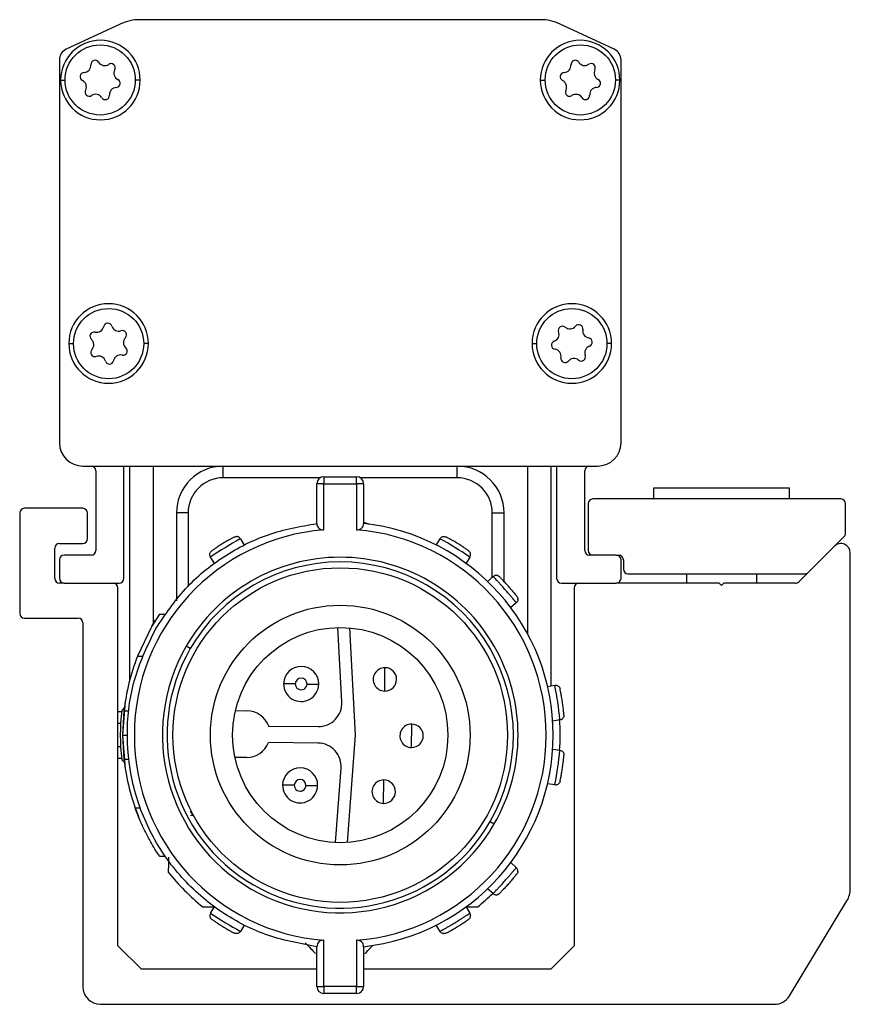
# Model space of a CAD drawing. Header units: millimetres. Extents: x -741 to 2398, y 394 to 730.
# Tile 1 of 10: x -741 to -706, y 539 to 581. Entities that reach past the tile are written whole.
import ezdxf

# ---------------------------------------------------------------- set-up
doc = ezdxf.new("R2010")
doc.units = ezdxf.units.MM

# ---------------------------------------------------------------- blocks, each defined once
blk = doc.blocks.new('Drawing View4')
at = {"color": 7, "linetype": 'Continuous', "lineweight": 25}
for p, q in [((-16.99, 36.233), (-19.299, 35.155)), ((-16.99, 36.233), (-19.298, 35.157)), ((0.969, 36.421), (-16.144, 36.421)), ((4.124, 35.155), (1.814, 36.233)), ((4.124, 35.156), (1.815, 36.233)), ((-19.588, 34.702), (-19.588, 18.341)), ((4.412, 18.341), (4.412, 34.702)), ((-19.538, 33.841), (-19.349, 33.841)), ((-16.138, 33.841), (-16.349, 33.841)), ((0.962, 33.841), (1.174, 33.841)), ((4.362, 33.841), (4.174, 33.841)), ((-19.188, 22.581), (-18.988, 22.581)), ((-15.788, 22.581), (-15.988, 22.581)), ((0.612, 22.581), (0.812, 22.581)), ((4.012, 22.581), (3.812, 22.581)), ((-18.588, 17.341), (3.412, 17.341)), ((-18.588, 17.339), (-18.238, 17.339)), ((-16.838, 17.339), (1.662, 17.339)), ((-16.838, 12.534), (-16.838, 17.339)), ((-16.588, 17.339), (-16.588, 8.185)), ((-15.588, 17.339), (-15.588, 10.584)), ((-12.588, 16.839), (-12.588, 17.339)), ((-2.588, 16.839), (-2.588, 17.339)), ((0.412, 17.339), (0.412, 10.179)), ((1.412, 17.339), (1.412, 7.945)), ((1.662, 17.339), (1.662, 12.534)), ((3.062, 17.339), (3.412, 17.339)), ((-18.038, 17.139), (-18.038, 13.734)), ((-8.451, 16.839), (-12.588, 16.839)), ((-8.288, 16.887), (-8.288, 16.587)), ((-8.288, 16.887), (-6.888, 16.887)), ((-2.588, 16.839), (-6.724, 16.839)), ((2.862, 13.734), (2.862, 17.139)), ((-8.588, 14.887), (-8.588, 16.587)), ((-8.288, 16.587), (-8.588, 16.587)), ((-8.288, 14.614), (-8.288, 16.587)), ((-8.288, 16.587), (-6.888, 16.587)), ((-6.888, 16.587), (-6.888, 14.614)), ((-6.588, 16.587), (-6.888, 16.587)), ((-6.588, 16.587), (-6.588, 14.887)), ((5.807, 16.395), (5.807, 15.94)), ((5.864, 16.395), (5.807, 16.395)), ((11.617, 16.395), (5.864, 16.395)), ((11.617, 15.94), (11.617, 16.395)), ((3.012, 15.734), (3.012, 13.734)), ((13.812, 15.934), (3.212, 15.934)), ((5.807, 15.94), (5.814, 15.934)), ((5.864, 15.94), (5.807, 15.94)), ((11.617, 15.94), (5.864, 15.94)), ((11.611, 15.934), (11.617, 15.94)), ((14.012, 14.474), (14.012, 15.734)), ((-21.288, 15.334), (-21.288, 11.034)), ((-18.589, 15.534), (-21.088, 15.534)), ((-18.389, 14.234), (-18.389, 15.334)), ((-14.588, 15.339), (-14.588, 11.573)), ((-14.088, 15.339), (-14.588, 15.339)), ((-14.088, 15.339), (-14.088, 12.188)), ((-1.088, 15.339), (-0.588, 15.339)), ((-1.088, 12.594), (-1.088, 15.339)), ((-0.588, 12.411), (-0.588, 15.339)), ((-6.588, 14.943), (-6.329, 14.855)), ((12.407, 12.792), (13.954, 14.333)), ((-19.588, 14.034), (-18.589, 14.034)), ((-11.851, 14.235), (-11.871, 14.224)), ((-11.851, 14.235), (-11.687, 13.966)), ((-3.489, 13.966), (-3.324, 14.235)), ((13.53, 13.911), (12.006, 12.392)), ((-19.788, 12.534), (-19.788, 13.834)), ((-18.238, 13.534), (-19.388, 13.534)), ((4.212, 13.534), (3.062, 13.534)), ((4.212, 13.534), (4.313, 13.534)), ((14.212, -0.723), (14.212, 13.627)), ((-19.588, 13.334), (-19.588, 12.534)), ((-12.966, 13.183), (-13.13, 13.451)), ((-2.045, 13.451), (-2.21, 13.183)), ((-2.045, 13.451), (-2.064, 13.464)), ((4.412, 12.534), (4.412, 13.334)), ((4.513, 13.335), (4.515, 12.933)), ((4.715, 12.734), (12.266, 12.734)), ((7.212, 12.734), (7.212, 12.334)), ((10.212, 12.334), (10.212, 12.734)), ((-19.388, 12.334), (-19.588, 12.334)), ((-19.388, 12.334), (-17.038, 12.334)), ((-1.292, 12.413), (-1.057, 12.622)), ((-1.04, 12.605), (-1.057, 12.622)), ((1.862, 12.334), (4.212, 12.334)), ((8.612, 12.334), (4.212, 12.334)), ((8.712, 12.234), (8.612, 12.334)), ((8.812, 12.334), (8.712, 12.234)), ((11.865, 12.334), (8.812, 12.334)), ((-17.088, -3.166), (-17.088, 12.134)), ((2.412, 12.134), (2.412, -3.166)), ((-0.063, 11.498), (-0.298, 11.29)), ((0.003, 11.643), (0.002, 11.68)), ((-15.315, 11.017), (-15.642, 10.492)), ((-15.315, 11.017), (-15.073, 11.017)), ((-21.088, 10.834), (-18.788, 10.834)), ((-18.588, 10.634), (-18.588, -4.916)), ((-15.642, 10.492), (-16.254, 9.217)), ((-7.522, 7.256), (-7.696, 10.441)), ((-7.194, 10.425), (-6.944, 5.835)), ((-13.996, 9.542), (-14.169, 9.642)), ((-16.254, 9.217), (-16.039, 9.217)), ((-5.686, 7.722), (-5.675, 8.722)), ((1.271, 7.924), (1.582, 7.971)), ((-16.774, 7.292), (-16.888, 5.842)), ((-16.934, 6.842), (-17.088, 6.842)), ((-16.807, 7.014), (-16.928, 6.899)), ((-16.83, 6.877), (-16.888, 5.842)), ((-16.83, 6.877), (-16.629, 6.877)), ((-12.067, 6.889), (-11.577, 6.884)), ((-16.974, 6.342), (-17.088, 6.342)), ((1.804, 6.487), (1.493, 6.441)), ((1.804, 6.487), (1.802, 6.51)), ((-10.647, 6.224), (-8.531, 6.202)), ((-4.543, 5.31), (-4.533, 6.31)), ((-16.888, 5.842), (-16.688, 5.842)), ((-16.888, 5.842), (-16.83, 4.807)), ((-16.888, 5.842), (-16.774, 4.392)), ((-8.538, 5.502), (-10.654, 5.524)), ((-6.944, 5.835), (-7.291, 1.252)), ((-16.974, 5.342), (-17.088, 5.342)), ((1.493, 5.243), (1.804, 5.197)), ((-16.934, 4.842), (-17.088, 4.842)), ((-16.928, 4.785), (-16.807, 4.67)), ((-16.83, 4.807), (-16.629, 4.807)), ((-11.598, 4.884), (-12.088, 4.889)), ((-7.792, 1.247), (-7.552, 4.427)), ((-5.736, 2.922), (-5.726, 3.922)), ((1.582, 3.713), (1.271, 3.76)), ((1.582, 3.713), (1.587, 3.736)), ((-16.351, 2.728), (-16.138, 2.728)), ((-14.008, 2.584), (-13.879, 2.401)), ((-1.179, 2.142), (-1.006, 2.042)), ((-15.066, 0.658), (-15.309, 0.658)), ((-0.299, 0.393), (-0.063, 0.185)), ((-0.076, 0.17), (-0.062, 0.187)), ((-1.056, -0.937), (-1.291, -0.728)), ((-1.056, -0.937), (-1.039, -0.92)), ((11.608, -5.305), (14.068, -1.241)), ((-13.13, -1.767), (-12.966, -1.499)), ((-2.21, -1.499), (-2.045, -1.767)), ((-13.13, -1.767), (-13.111, -1.78)), ((-2.064, -1.78), (-2.045, -1.767)), ((-11.687, -2.283), (-11.851, -2.551)), ((-3.324, -2.551), (-3.489, -2.283)), ((-8.288, -4.903), (-8.288, -2.93)), ((-6.888, -2.93), (-6.888, -4.903)), ((-3.193, -2.641), (-3.156, -2.646)), ((-16.088, -4.166), (-17.088, -3.166)), ((-8.588, -4.903), (-8.588, -3.203)), ((-6.588, -3.203), (-6.588, -4.903)), ((2.412, -3.166), (1.412, -4.166)), ((-8.588, -4.166), (-16.088, -4.166)), ((1.412, -4.166), (-6.588, -4.166)), ((-8.588, -4.903), (-8.288, -4.903)), ((-6.888, -4.903), (-8.288, -4.903)), ((-6.888, -5.203), (-6.888, -4.903)), ((-6.888, -5.203), (-8.288, -5.203)), ((-17.838, -5.666), (10.966, -5.666))]:
    blk.add_line(p, q, dxfattribs=at)
at = {"color": 7, "linetype": 'Continuous', "lineweight": 25, "flags": 128}
for points in [[(-6.888, 16.587), (-6.888, 16.645), (-6.888, 16.702), (-6.888, 16.754), (-6.888, 16.799), (-6.888, 16.836), (-6.888, 16.864), (-6.888, 16.881), (-6.888, 16.887)], [(-15.643, 10.49), (-15.574, 10.607), (-15.483, 10.757)], [(-9.508, 8.029), (-9.605, 8.03), (-9.699, 8.031), (-9.786, 8.032), (-9.861, 8.033), (-9.924, 8.034), (-9.97, 8.034), (-9.998, 8.035), (-10.008, 8.035)], [(-9.008, 8.024), (-8.91, 8.023), (-8.817, 8.022), (-8.73, 8.021), (-8.654, 8.02), (-8.592, 8.02), (-8.546, 8.019), (-8.517, 8.019), (-8.508, 8.019)], [(-9.553, 3.696), (-9.651, 3.697), (-9.745, 3.698), (-9.831, 3.698), (-9.907, 3.699), (-9.969, 3.7), (-10.015, 3.7), (-10.044, 3.701), (-10.053, 3.701)], [(-9.053, 3.69), (-8.956, 3.689), (-8.862, 3.688), (-8.776, 3.687), (-8.7, 3.687), (-8.638, 3.686), (-8.592, 3.685), (-8.563, 3.685), (-8.553, 3.685)], [(-8.288, -4.903), (-8.288, -4.961), (-8.288, -5.018), (-8.288, -5.07), (-8.288, -5.115), (-8.288, -5.152), (-8.288, -5.18), (-8.288, -5.197), (-8.288, -5.203)], [(-6.888, -4.903), (-6.829, -4.903), (-6.773, -4.903), (-6.721, -4.903), (-6.676, -4.903), (-6.638, -4.903), (-6.611, -4.903), (-6.593, -4.903), (-6.588, -4.903)]]:
    blk.add_lwpolyline(points, dxfattribs=at)
at = {"color": 7, "linetype": 'Continuous', "lineweight": 25}
for centre, radius in [((-17.849, 33.845), 1.5), ((2.674, 33.845), 1.5), ((-17.488, 22.574), 1.5), ((2.312, 22.574), 1.5), ((-7.588, 5.842), 7.15), ((-7.588, 5.842), 5.55), ((-7.588, 5.842), 4.6)]:
    blk.add_circle(centre, radius, dxfattribs=at)
for centre, radius, start, end in [((-16.144, 34.421), 2, 90, 115.0169), ((-16.144, 34.421), 2, 89.9525, 115.0255), ((0.969, 34.421), 2, 64.9831, 90), ((0.969, 34.421), 2, 64.9709, 89.9525), ((-17.838, 33.841), 1.7, 0, 180), ((2.662, 33.841), 1.7, 0, 180), ((-19.088, 34.703), 0.5, 114.937, 180.0617), ((-19.088, 34.702), 0.5, 115.0169, 180), ((3.912, 34.703), 0.5, 359.9246, 64.9309), ((3.912, 34.702), 0.5, 0, 64.9831), ((-18.066, 34.506), 0.179, 32.3558, 183.8745), ((-17.656, 34.766), 0.306, 212.3558, 303.8745), ((-17.385, 34.363), 0.179, 332.3558, 123.8745), ((2.454, 34.505), 0.179, 32.7094, 184.2282), ((2.862, 34.767), 0.306, 212.7094, 304.2282), ((3.135, 34.366), 0.179, 332.7094, 124.2282), ((-18.53, 33.988), 0.179, 92.3558, 243.8745), ((-18.55, 34.473), 0.306, 272.3558, 3.8745), ((-16.955, 34.138), 0.306, 152.3558, 243.8745), ((1.992, 33.984), 0.179, 92.7094, 244.2282), ((1.969, 34.469), 0.306, 272.7094, 4.2282), ((3.567, 34.143), 0.306, 152.7094, 244.2282), ((-17.838, 33.841), 1.7, 180, 0), ((-18.744, 33.552), 0.306, 332.3558, 63.8745), ((-17.169, 33.702), 0.179, 272.3558, 63.8745), ((2.662, 33.841), 1.7, 180, 0), ((1.781, 33.547), 0.306, 332.7094, 64.2282), ((3.356, 33.706), 0.179, 272.7094, 64.2282), ((-18.314, 33.327), 0.179, 152.3558, 303.8745), ((-17.149, 33.217), 0.306, 92.3558, 183.8745), ((2.213, 33.324), 0.179, 152.7094, 304.2282), ((3.379, 33.221), 0.306, 92.7094, 184.2282), ((-18.043, 32.924), 0.306, 32.3558, 123.8745), ((-17.633, 33.184), 0.179, 212.3558, 3.8745), ((2.486, 32.923), 0.306, 32.7094, 124.2282), ((2.894, 33.185), 0.179, 212.7094, 4.2282), ((-17.488, 22.581), 1.7, 0, 180), ((2.312, 22.581), 1.7, 0, 180), ((-17.997, 23.365), 0.306, 256.9986, 348.5173), ((-17.521, 23.269), 0.179, 16.9986, 168.5173), ((-17.057, 23.411), 0.306, 196.9986, 288.5173), ((1.909, 23.141), 0.179, 49.6326, 201.1513), ((2.224, 23.511), 0.306, 229.6326, 321.1513), ((2.602, 23.206), 0.179, 349.6326, 141.1513), ((3.08, 23.119), 0.306, 169.6326, 261.1513), ((-18.106, 22.892), 0.179, 76.9986, 228.5173), ((-18.428, 22.529), 0.306, 316.9986, 48.5173), ((-16.903, 22.95), 0.179, 316.9986, 108.5173), ((-16.548, 22.619), 0.306, 136.9986, 228.5173), ((1.457, 22.966), 0.306, 289.6326, 21.1513), ((3.005, 22.639), 0.179, 289.6326, 81.1513), ((-17.488, 22.581), 1.7, 180, 0), ((-18.073, 22.197), 0.179, 136.9986, 288.5173), ((-16.869, 22.255), 0.179, 256.9986, 48.5173), ((2.312, 22.581), 1.7, 180, 0), ((1.62, 22.509), 0.179, 109.6326, 261.1513), ((1.545, 22.029), 0.306, 349.6326, 81.1513), ((3.168, 22.182), 0.306, 109.6326, 201.1513), ((-17.919, 21.737), 0.306, 16.9986, 108.5173), ((-16.978, 21.782), 0.306, 76.9986, 168.5173), ((2.023, 21.941), 0.179, 169.6326, 321.1513), ((2.401, 21.637), 0.306, 49.6326, 141.1513), ((2.715, 22.007), 0.179, 229.6326, 21.1513), ((-17.454, 21.879), 0.179, 196.9986, 348.5173), ((-18.588, 18.341), 1, 180, 270), ((-18.588, 18.339), 1, 180, 270), ((3.412, 18.341), 1, 270, 0), ((3.412, 18.339), 1, 270, 0), ((-18.238, 17.139), 0.2, 0, 90), ((-12.588, 15.339), 2, 90, 180), ((-2.588, 15.339), 2, 360, 90), ((3.062, 17.139), 0.2, 90, 180), ((-12.588, 15.339), 1.5, 90, 180), ((-8.288, 16.587), 0.3, 90, 180), ((-6.888, 16.587), 0.3, 360, 90), ((-2.588, 15.339), 1.5, 0, 90), ((3.212, 15.734), 0.2, 90, 180), ((13.812, 15.734), 0.2, 0, 90), ((-21.088, 15.334), 0.2, 90, 180), ((-18.589, 15.334), 0.2, 0, 90), ((-7.588, 5.842), 9.1, 276.309, 83.691), ((-7.588, 5.842), 8.8, 94.5625, 265.4375), ((-7.588, 5.842), 8.8, 274.5625, 85.4375), ((13.812, 14.474), 0.2, 314.8897, 0), ((-19.588, 13.834), 0.2, 90, 180), ((-18.589, 14.234), 0.2, 270, 0), ((-3.363, -1.049), 17.483, 119.1213, 123.9632), ((-11.81, -1.05), 17.483, 56.1213, 60.9632), ((13.812, 13.627), 0.4, 0, 134.8897), ((-19.388, 13.334), 0.2, 90, 180), ((-18.238, 13.734), 0.2, 270, 0), ((3.062, 13.734), 0.2, 180, 270), ((3.212, 13.734), 0.2, 180, 270), ((4.212, 13.334), 0.2, 0, 90), ((4.313, 13.334), 0.2, 0.3718, 90), ((-7.588, 5.842), 7.6, 330, 150), ((-7.588, 5.842), 7.4, 330, 150), ((4.715, 12.934), 0.2, 180.3718, 270), ((12.266, 12.934), 0.2, 270, 314.8897), ((-19.588, 12.534), 0.2, 180, 270), ((-19.388, 12.534), 0.2, 180, 270), ((-17.288, 12.134), 0.2, 0, 90), ((-17.038, 12.534), 0.2, 270, 0), ((1.862, 12.534), 0.2, 180, 270), ((2.612, 12.134), 0.2, 90, 180), ((4.212, 12.534), 0.2, 270, 0), ((11.865, 12.534), 0.2, 270, 314.8897), ((-21.088, 11.034), 0.2, 180, 270), ((-18.788, 10.634), 0.2, 0, 90), ((-7.588, 5.842), 7.6, 150, 330), ((-7.588, 5.842), 7.4, 150, 330), ((-7.588, 5.842), 9.3, 158.7239, 173.6126), ((-9.258, 8.027), 0.75, 359.3969, 179.3969), ((-5.68, 8.222), 0.5, 89.3969, 269.3969), ((-5.68, 8.222), 0.5, 269.3969, 89.3969), ((-9.258, 8.027), 0.75, 179.3969, 359.3969), ((-9.258, 8.027), 0.25, 359.3969, 179.3969), ((-9.258, 8.027), 0.25, 179.3969, 359.3969), ((-15.581, 4.646), 17.483, 6.1213, 10.9632), ((-8.52, 7.202), 1, 269.3969, 3.1252), ((-7.588, 5.842), 9.4, 173.5425, 186.4574), ((-11.587, 5.884), 1, 19.8842, 89.3969), ((-7.588, 5.842), 9.4, 355.9845, 4.1169), ((-4.538, 5.81), 0.5, 89.3969, 269.3969), ((-4.538, 5.81), 0.5, 269.3969, 89.3969), ((-11.587, 5.884), 1, 269.3969, 338.9096), ((-8.549, 4.502), 1, 355.6686, 89.3969), ((-15.582, 7.035), 17.483, 349.1213, 353.9632), ((-7.588, 5.842), 9.3, 186.392, 201.9371), ((-9.303, 3.693), 0.75, 359.3969, 179.3969), ((-9.303, 3.693), 0.25, 359.3969, 179.3969), ((-5.731, 3.422), 0.5, 89.3969, 269.3969), ((-5.731, 3.422), 0.5, 269.3969, 89.3969), ((-9.303, 3.693), 0.75, 179.3969, 359.3969), ((-9.303, 3.693), 0.25, 179.3969, 359.3969), ((-7.588, 5.842), 9.4, 218.5426, 231.2957), ((13.212, -0.723), 1, 328.8082, 0), ((-7.588, 5.842), 9.4, 308.7042, 313.9193), ((-3.366, 12.734), 17.483, 236.1213, 240.9632), ((-17.838, -4.916), 0.75, 180, 270), ((-8.288, -4.903), 0.3, 180.0011, 270), ((-6.888, -4.903), 0.3, 269.9999, 359.9995), ((10.966, -4.916), 0.75, 270, 328.8082)]:
    blk.add_arc(centre, radius, start, end, dxfattribs=at)
for points in [[(-15.469, 10.392), (-15.071, 10.984), (-14.277, 12.167), (-12.604, 13.522), (-10.692, 14.509), (-9.289, 14.761), (-8.588, 14.887)], [(-3.324, 14.235), (-3.309, 14.255), (-3.277, 14.295), (-3.207, 14.328), (-3.13, 14.335), (-3.083, 14.316), (-3.059, 14.307)], [(-13.13, 13.451), (-13.141, 13.474), (-13.163, 13.52), (-13.16, 13.598), (-13.131, 13.67), (-13.093, 13.703), (-13.074, 13.72)], [(-0.038, 11.772), (-0.024, 11.75), (0.002, 11.707), (0.008, 11.63), (-0.011, 11.555), (-0.046, 11.517), (-0.063, 11.498)], [(-8.588, -3.203), (-9.33, -3.066), (-10.813, -2.793), (-12.825, -1.707), (-14.521, -0.198), (-15.79, 1.69), (-16.56, 3.832), (-16.772, 6.092), (-16.456, 8.356), (-15.798, 9.713), (-15.469, 10.392)], [(1.582, 7.971), (1.608, 7.972), (1.658, 7.974), (1.729, 7.941), (1.784, 7.886), (1.8, 7.838), (1.808, 7.814)], [(1.804, 5.197), (1.829, 5.19), (1.878, 5.177), (1.935, 5.125), (1.972, 5.057), (1.973, 5.006), (1.974, 4.981)], [(-11.851, -2.551), (-11.867, -2.571), (-11.898, -2.611), (-11.968, -2.644), (-12.045, -2.651), (-12.093, -2.632), (-12.116, -2.623)], [(-3.059, -2.623), (-3.083, -2.632), (-3.13, -2.651), (-3.207, -2.644), (-3.277, -2.611), (-3.309, -2.571), (-3.324, -2.551)]]:
    blk.add_open_spline(points, degree=3, dxfattribs=at)
for points, knots in [([(-8.588, 14.887), (-8.584, 14.852), (-8.578, 14.787), (-8.528, 14.706), (-8.461, 14.649), (-8.379, 14.615), (-8.317, 14.614), (-8.288, 14.614)], [0, 0, 0, 0, 0.26755, 0.49241, 0.671737, 0.844592, 1, 1, 1, 1]), ([(-6.888, 14.614), (-6.863, 14.614), (-6.812, 14.613), (-6.737, 14.638), (-6.663, 14.687), (-6.601, 14.772), (-6.592, 14.846), (-6.588, 14.887)], [0, 0, 0, 0, 0.131935, 0.273337, 0.43979, 0.689197, 1, 1, 1, 1]), ([(-12.116, 14.307), (-12.093, 14.318), (-12.061, 14.332), (-12.027, 14.328), (-12.018, 14.327)], [0, 0, 0, 0, 0.73951, 1, 1, 1, 1]), ([(-11.858, 14.217), (-11.864, 14.232), (-11.878, 14.263), (-11.915, 14.299), (-11.963, 14.325), (-12, 14.329), (-12.018, 14.33)], [0, 0, 0, 0, 0.241166, 0.492729, 0.748288, 1, 1, 1, 1]), ([(-12.116, 14.307), (-12.124, 14.303), (-12.139, 14.295), (-12.254, 14.232), (-12.415, 14.141), (-12.604, 14.028), (-12.79, 13.911), (-12.945, 13.809), (-13.053, 13.735), (-13.067, 13.725), (-13.074, 13.72)], [0, 0, 0, 0, 0.1241056, 0.2487344, 0.3741106, 0.4999986, 0.625886, 0.7512626, 0.8758895, 1, 1, 1, 1]), ([(-2.101, 13.72), (-2.108, 13.725), (-2.122, 13.735), (-2.23, 13.809), (-2.385, 13.911), (-2.571, 14.028), (-2.76, 14.141), (-2.921, 14.232), (-3.037, 14.295), (-3.052, 14.303), (-3.059, 14.307)], [0, 0, 0, 0, 0.124106, 0.248734, 0.374111, 0.499999, 0.625886, 0.751263, 0.875889, 1, 1, 1, 1]), ([(-2.101, 13.72), (-2.081, 13.704), (-2.053, 13.682), (-2.042, 13.65), (-2.039, 13.642)], [0, 0, 0, 0, 0.739509, 1, 1, 1, 1]), ([(-2.064, 13.448), (-2.054, 13.461), (-2.033, 13.487), (-2.017, 13.537), (-2.016, 13.591), (-2.029, 13.626), (-2.036, 13.644)], [0, 0, 0, 0, 0.241166, 0.492729, 0.748288, 1, 1, 1, 1]), ([(-0.868, 12.664), (-0.886, 12.667), (-0.923, 12.675), (-0.976, 12.664), (-1.023, 12.641), (-1.045, 12.615), (-1.056, 12.602)], [0, 0, 0, 0, 0.251638, 0.507233, 0.758849, 1, 1, 1, 1]), ([(-0.869, 12.661), (-0.861, 12.659), (-0.827, 12.653), (-0.802, 12.63), (-0.782, 12.613)], [0, 0, 0, 0, 0.2521885, 1, 1, 1, 1]), ([(-0.063, 11.498), (-0.068, 11.505), (-0.076, 11.515), (-0.131, 11.583), (-0.199, 11.664), (-0.286, 11.768), (-0.401, 11.903), (-0.546, 12.071), (-0.695, 12.236), (-0.815, 12.367), (-0.908, 12.466), (-0.98, 12.542), (-1.03, 12.594), (-1.037, 12.602), (-1.04, 12.605)], [0, 0, 0, 0, 0.114405, 0.185375, 0.265372, 0.345303, 0.416209, 0.530496, 0.644874, 0.715902, 0.796026, 0.87631, 0.947446, 1, 1, 1, 1]), ([(-0.038, 11.772), (-0.043, 11.778), (-0.054, 11.792), (-0.135, 11.894), (-0.253, 12.037), (-0.397, 12.204), (-0.545, 12.367), (-0.672, 12.501), (-0.764, 12.595), (-0.776, 12.607), (-0.782, 12.613)], [0, 0, 0, 0, 0.124111, 0.248737, 0.374114, 0.500001, 0.625889, 0.751266, 0.875894, 1, 1, 1, 1]), ([(1.974, 6.703), (1.973, 6.712), (1.971, 6.729), (1.959, 6.859), (1.938, 7.043), (1.908, 7.261), (1.873, 7.478), (1.839, 7.661), (1.813, 7.789), (1.809, 7.806), (1.808, 7.814)], [0, 0, 0, 0, 0.124106, 0.248734, 0.374111, 0.499999, 0.625886, 0.751263, 0.875889, 1, 1, 1, 1]), ([(1.79, 6.5), (1.806, 6.5), (1.84, 6.501), (1.888, 6.521), (1.93, 6.555), (1.948, 6.588), (1.957, 6.604)], [0, 0, 0, 0, 0.241166, 0.492729, 0.748288, 1, 1, 1, 1]), ([(1.974, 6.703), (1.974, 6.677), (1.976, 6.642), (1.958, 6.612), (1.954, 6.605)], [0, 0, 0, 0, 0.73951, 1, 1, 1, 1]), ([(1.808, 3.87), (1.809, 3.878), (1.813, 3.895), (1.839, 4.023), (1.873, 4.206), (1.908, 4.423), (1.938, 4.641), (1.959, 4.825), (1.971, 4.955), (1.973, 4.972), (1.974, 4.981)], [0, 0, 0, 0, 0.124106, 0.248734, 0.374111, 0.499999, 0.625886, 0.751263, 0.875889, 1, 1, 1, 1]), ([(1.808, 3.87), (1.801, 3.845), (1.792, 3.811), (1.767, 3.788), (1.76, 3.782)], [0, 0, 0, 0, 0.73951, 1, 1, 1, 1]), ([(1.572, 3.73), (1.588, 3.725), (1.621, 3.716), (1.673, 3.721), (1.723, 3.741), (1.75, 3.767), (1.763, 3.78)], [0, 0, 0, 0, 0.241166, 0.492729, 0.748288, 1, 1, 1, 1]), ([(-15.309, 0.658), (-15.317, 0.67), (-15.334, 0.695), (-15.467, 0.898), (-15.661, 1.219), (-15.888, 1.638), (-16.062, 2.006), (-16.173, 2.266), (-16.239, 2.429), (-16.291, 2.563), (-16.325, 2.657), (-16.347, 2.717), (-16.349, 2.724), (-16.351, 2.728)], [0, 0, 0, 0, 0.101914, 0.214829, 0.346939, 0.490821, 0.631706, 0.697116, 0.762183, 0.823721, 0.884692, 0.942289, 1, 1, 1, 1]), ([(-13.978, 2.405), (-13.956, 2.41), (-13.912, 2.42), (-13.877, 2.402), (-13.86, 2.393)], [0, 0, 0, 0, 0.489498, 1, 1, 1, 1]), ([(-1.37, 2.29), (-1.373, 2.288), (-1.378, 2.284), (-1.382, 2.279), (-1.384, 2.276)], [0, 0, 0, 0, 0.519053, 1, 1, 1, 1]), ([(-14.923, 0.628), (-14.926, 0.508), (-14.932, 0.292), (-14.937, 0.08), (-14.94, -0.015)], [0, 0, 0, 0, 0.553792, 1, 1, 1, 1]), ([(-1.039, -0.92), (-1.036, -0.916), (-1.028, -0.909), (-0.978, -0.856), (-0.907, -0.781), (-0.815, -0.682), (-0.695, -0.551), (-0.546, -0.386), (-0.4, -0.218), (-0.285, -0.083), (-0.198, 0.021), (-0.132, 0.101), (-0.085, 0.157), (-0.079, 0.166), (-0.076, 0.17)], [0, 0, 0, 0, 0.057313, 0.132311, 0.216025, 0.301051, 0.376486, 0.4981, 0.619501, 0.694989, 0.780177, 0.864432, 0.939611, 1, 1, 1, 1]), ([(0, 0), (0.003, 0.013), (0.009, 0.048), (-0.004, 0.101), (-0.034, 0.152), (-0.065, 0.174), (-0.08, 0.185)], [0, 0, 0, 0, 0.178558, 0.458821, 0.735801, 1, 1, 1, 1]), ([(-0.002, 0), (-0.002, -0.007), (-0.004, -0.039), (-0.023, -0.067), (-0.038, -0.088)], [0, 0, 0, 0, 0.222251, 1, 1, 1, 1]), ([(-0.038, -0.088), (-0.043, -0.094), (-0.052, -0.105), (-0.131, -0.205), (-0.248, -0.347), (-0.392, -0.514), (-0.54, -0.678), (-0.67, -0.815), (-0.763, -0.91), (-0.775, -0.922), (-0.781, -0.928)], [0, 0, 0, 0, 0.120411, 0.243943, 0.369922, 0.495539, 0.623004, 0.749648, 0.875959, 1, 1, 1, 1]), ([(-1.055, -0.917), (-1.044, -0.93), (-1.022, -0.955), (-0.976, -0.979), (-0.922, -0.99), (-0.886, -0.983), (-0.868, -0.979)], [0, 0, 0, 0, 0.241114, 0.492649, 0.748225, 1, 1, 1, 1]), ([(-1.048, -0.929), (-1.04, -0.938), (-1.02, -0.96), (-0.977, -0.981), (-0.924, -0.992), (-0.887, -0.984), (-0.869, -0.981)], [0, 0, 0, 0, 0.189059, 0.457857, 0.731002, 1, 1, 1, 1]), ([(-0.781, -0.928), (-0.801, -0.945), (-0.827, -0.969), (-0.86, -0.975), (-0.869, -0.976)], [0, 0, 0, 0, 0.74263, 1, 1, 1, 1]), ([(-13.465, -1.494), (-13.341, -1.494), (-13.176, -1.494), (-13.008, -1.494), (-12.967, -1.494)], [0, 0, 0, 0, 0.751953, 1, 1, 1, 1]), ([(-2.209, -1.494), (-2.14, -1.494), (-1.973, -1.494), (-1.808, -1.494), (-1.71, -1.494)], [0, 0, 0, 0, 0.407068, 1, 1, 1, 1]), ([(-13.111, -1.765), (-13.121, -1.777), (-13.143, -1.803), (-13.158, -1.853), (-13.159, -1.907), (-13.146, -1.942), (-13.139, -1.96)], [0, 0, 0, 0, 0.241166, 0.492729, 0.748288, 1, 1, 1, 1]), ([(-13.074, -2.036), (-13.094, -2.02), (-13.122, -1.998), (-13.134, -1.966), (-13.137, -1.958)], [0, 0, 0, 0, 0.739509, 1, 1, 1, 1]), ([(-13.074, -2.036), (-13.067, -2.041), (-13.053, -2.051), (-12.945, -2.125), (-12.79, -2.227), (-12.604, -2.344), (-12.415, -2.457), (-12.254, -2.548), (-12.139, -2.611), (-12.124, -2.619), (-12.116, -2.623)], [0, 0, 0, 0, 0.124106, 0.248734, 0.374111, 0.499999, 0.625886, 0.751263, 0.875889, 1, 1, 1, 1]), ([(-3.324, -2.551), (-3.317, -2.547), (-3.305, -2.541), (-3.229, -2.498), (-3.137, -2.446), (-3.02, -2.378), (-2.867, -2.288), (-2.676, -2.174), (-2.488, -2.056), (-2.338, -1.96), (-2.224, -1.886), (-2.137, -1.829), (-2.077, -1.789), (-2.068, -1.783), (-2.064, -1.78)], [0, 0, 0, 0, 0.114405, 0.185375, 0.265372, 0.345303, 0.416209, 0.530496, 0.644874, 0.715902, 0.796026, 0.87631, 0.947446, 1, 1, 1, 1]), ([(-3.059, -2.623), (-3.052, -2.619), (-3.037, -2.611), (-2.921, -2.548), (-2.76, -2.457), (-2.571, -2.344), (-2.385, -2.227), (-2.23, -2.125), (-2.122, -2.051), (-2.108, -2.041), (-2.101, -2.036)], [0, 0, 0, 0, 0.1241105, 0.2487374, 0.374114, 0.5000014, 0.6258894, 0.7512656, 0.8758944, 1, 1, 1, 1]), ([(-2.039, -1.959), (-2.042, -1.967), (-2.054, -1.998), (-2.081, -2.02), (-2.101, -2.036)], [0, 0, 0, 0, 0.252188, 1, 1, 1, 1]), ([(-2.036, -1.961), (-2.03, -1.943), (-2.016, -1.908), (-2.017, -1.854), (-2.032, -1.804), (-2.054, -1.777), (-2.064, -1.765)], [0, 0, 0, 0, 0.2516377, 0.5072331, 0.7588493, 1, 1, 1, 1]), ([(-8.288, -2.93), (-8.312, -2.93), (-8.364, -2.929), (-8.439, -2.954), (-8.512, -3.003), (-8.575, -3.088), (-8.583, -3.162), (-8.588, -3.203)], [0, 0, 0, 0, 0.131935, 0.273337, 0.43979, 0.689197, 1, 1, 1, 1]), ([(-6.588, -3.203), (-6.591, -3.168), (-6.598, -3.103), (-6.647, -3.022), (-6.714, -2.965), (-6.797, -2.931), (-6.858, -2.93), (-6.888, -2.93)], [0, 0, 0, 0, 0.267546, 0.492406, 0.671733, 0.84459, 1, 1, 1, 1]), ([(-9.088, -3.032), (-9.005, -3.119), (-8.857, -3.275), (-8.71, -3.43), (-8.645, -3.498)], [0, 0, 0, 0, 0.553792, 1, 1, 1, 1]), ([(-6.531, -3.498), (-6.448, -3.411), (-6.335, -3.292), (-6.221, -3.172), (-6.19, -3.14)], [0, 0, 0, 0, 0.735999, 1, 1, 1, 1])]:
    blk.add_open_spline(points, degree=3, knots=knots, dxfattribs=at)

msp = doc.modelspace()

# ---------------------------------------------------------------- block references
at = {"color": 7, "linetype": 'Continuous', "lineweight": 25}
msp.add_blockref('Drawing View4', (-719.818, 544.308), dxfattribs=at)

doc.saveas('drawing.dxf')
